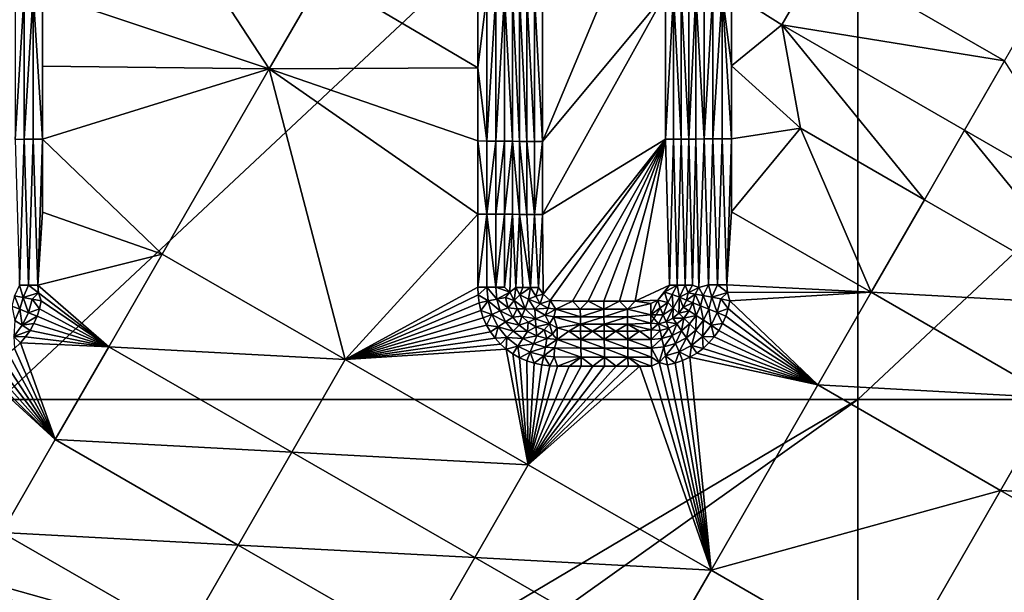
# Model space of a CAD drawing. Header units: inches. Extents: x -23.7 to 23.7, y -7.1 to 20.5.
# Tile 48 of 71: x 1.9 to 6, y 2.5 to 4.9. Entities that reach past the tile are written whole.
import ezdxf

# ---------------------------------------------------------------- set-up
doc = ezdxf.new("R2010")
doc.units = ezdxf.units.IN
doc.layers.get('0').update_dxf_attribs({"true_color": 0xc2ced6})

msp = doc.modelspace()

# ---------------------------------------------------------------- linework, layer by layer
for points in [[(1.7915, 3.3084), (1.7915, 6.6625), (5.3744, 6.6625), (1.7915, 3.3084)], [(5.3744, 6.6625), (5.3744, 3.3084), (1.7915, 3.3084), (5.3744, 6.6625)], [(5.3744, 3.3084), (5.3744, 6.6625), (8.9574, 6.6625), (5.3744, 3.3084)], [(8.9574, 6.6625), (8.9574, 3.3084), (5.3744, 3.3084), (8.9574, 6.6625)], [(4.0573, 4.386), (4.5717, 5.0045), (4.5718, 5.6139), (4.0573, 4.386)], [(4.0575, 4.9961), (4.0573, 4.386), (4.5718, 5.6139), (4.0575, 4.9961)], [(2.3761, 5.5174), (1.969, 5.0049), (2.9165, 4.6898), (2.3761, 5.5174)], [(2.3761, 5.5174), (2.9165, 4.6898), (3.1398, 5.0769), (2.3761, 5.5174)], [(4.8466, 5.0065), (5.0575, 4.8731), (5.2247, 5.1632), (4.8466, 5.0065)], [(5.9881, 4.7228), (5.2247, 5.1632), (5.0575, 4.8731), (5.9881, 4.7228)], [(5.2247, 5.1632), (5.9881, 4.7228), (6.0995, 4.9161), (5.2247, 5.1632)], [(2.9165, 4.6898), (3.7872, 4.6932), (3.1398, 5.0769), (2.9165, 4.6898)], [(3.7872, 4.6932), (3.7872, 4.9985), (3.1398, 5.0769), (3.7872, 4.6932)], [(1.8922, 5.0047), (1.8555, 5.0044), (1.8554, 4.3946), (1.8922, 5.0047)], [(1.8554, 4.3946), (1.8922, 4.3949), (1.8922, 5.0047), (1.8554, 4.3946)], [(1.9303, 5.0049), (1.8922, 5.0047), (1.8922, 4.3949), (1.9303, 5.0049)], [(1.8922, 4.3949), (1.9303, 4.395), (1.9303, 5.0049), (1.8922, 4.3949)], [(1.969, 4.395), (1.9303, 5.0049), (1.9303, 4.395), (1.969, 4.395)], [(1.969, 4.395), (1.969, 5.0049), (1.9303, 5.0049), (1.969, 4.395)], [(1.969, 5.0049), (1.969, 4.7), (2.9165, 4.6898), (1.969, 5.0049)], [(1.969, 4.395), (1.969, 4.7), (1.969, 5.0049), (1.969, 4.395)], [(3.8257, 4.9984), (3.7872, 4.9985), (3.7872, 4.6932), (3.8257, 4.9984)], [(3.7872, 4.6932), (3.8257, 4.3878), (3.8257, 4.9984), (3.7872, 4.6932)], [(3.8633, 4.9981), (3.8257, 4.9984), (3.8257, 4.3878), (3.8633, 4.9981)], [(3.8257, 4.3878), (3.8633, 4.3876), (3.8633, 4.9981), (3.8257, 4.3878)], [(3.8992, 4.9977), (3.8633, 4.9981), (3.8633, 4.3876), (3.8992, 4.9977)], [(3.8633, 4.3876), (3.8991, 4.3872), (3.8992, 4.9977), (3.8633, 4.3876)], [(3.8992, 4.9977), (3.8991, 4.3872), (3.9327, 4.3868), (3.8992, 4.9977)], [(3.8992, 4.9977), (3.9327, 4.3868), (3.9328, 4.9972), (3.8992, 4.9977)], [(3.9327, 4.3868), (3.9614, 4.3864), (3.9328, 4.9972), (3.9327, 4.3868)], [(3.9328, 4.9972), (3.9614, 4.3864), (3.9615, 4.9966), (3.9328, 4.9972)], [(3.9615, 4.9966), (3.9614, 4.3864), (3.9921, 4.3862), (3.9615, 4.9966)], [(3.9921, 4.3862), (3.9923, 4.9963), (3.9615, 4.9966), (3.9921, 4.3862)], [(3.9923, 4.9963), (3.9921, 4.3862), (4.0243, 4.386), (3.9923, 4.9963)], [(4.0243, 4.386), (4.0245, 4.9962), (3.9923, 4.9963), (4.0243, 4.386)], [(4.0573, 4.386), (4.0245, 4.9962), (4.0243, 4.386), (4.0573, 4.386)], [(4.0245, 4.9962), (4.0573, 4.386), (4.0575, 4.9961), (4.0245, 4.9962)], [(4.5717, 5.0045), (4.0573, 4.386), (4.0572, 4.0809), (4.5717, 5.0045)], [(4.5715, 4.3951), (4.5717, 5.0045), (4.0572, 4.0809), (4.5715, 4.3951)], [(4.6048, 5.0046), (4.5717, 5.0045), (4.5715, 4.3951), (4.6048, 5.0046)], [(4.5715, 4.3951), (4.6047, 4.3952), (4.6048, 5.0046), (4.5715, 4.3951)], [(4.6048, 5.0046), (4.6047, 4.3952), (4.6373, 4.3953), (4.6048, 5.0046)], [(4.6373, 4.3953), (4.6374, 5.0048), (4.6048, 5.0046), (4.6373, 4.3953)], [(4.6374, 5.0048), (4.6373, 4.3953), (4.6688, 4.3955), (4.6374, 5.0048)], [(4.6688, 4.3955), (4.6689, 5.005), (4.6374, 5.0048), (4.6688, 4.3955)], [(4.6688, 4.3955), (4.6985, 4.396), (4.6986, 5.0057), (4.6688, 4.3955)], [(4.6688, 4.3955), (4.6986, 5.0057), (4.6689, 5.005), (4.6688, 4.3955)], [(4.6986, 5.0057), (4.6985, 4.396), (4.7332, 4.3962), (4.6986, 5.0057)], [(4.7332, 4.3962), (4.7332, 5.006), (4.6986, 5.0057), (4.7332, 4.3962)], [(4.7699, 5.0063), (4.7332, 5.006), (4.7332, 4.3962), (4.7699, 5.0063)], [(4.7332, 4.3962), (4.7699, 4.3964), (4.7699, 5.0063), (4.7332, 4.3962)], [(4.808, 5.0064), (4.7699, 5.0063), (4.7699, 4.3964), (4.808, 5.0064)], [(4.7699, 4.3964), (4.808, 4.3965), (4.808, 5.0064), (4.7699, 4.3964)], [(4.808, 5.0064), (4.8466, 4.7015), (4.8466, 5.0065), (4.808, 5.0064)], [(4.808, 5.0064), (4.808, 4.3965), (4.8466, 4.3966), (4.808, 5.0064)], [(4.8466, 4.3966), (4.8466, 4.7015), (4.808, 5.0064), (4.8466, 4.3966)], [(4.8466, 4.7015), (5.0575, 4.8731), (4.8466, 5.0065), (4.8466, 4.7015)], [(5.1351, 4.4418), (5.0575, 4.8731), (4.8466, 4.7015), (5.1351, 4.4418)], [(5.0575, 4.8731), (5.821, 4.4327), (5.9881, 4.7228), (5.0575, 4.8731)], [(5.0575, 4.8731), (5.1351, 4.4418), (5.6538, 4.1426), (5.0575, 4.8731)], [(5.6538, 4.1426), (5.821, 4.4327), (5.0575, 4.8731), (5.6538, 4.1426)], [(2.9165, 4.6898), (1.969, 4.7), (1.969, 4.395), (2.9165, 4.6898)], [(2.4697, 3.9154), (2.9165, 4.6898), (1.969, 4.395), (2.4697, 3.9154)], [(3.2338, 3.4749), (2.9165, 4.6898), (2.4697, 3.9154), (3.2338, 3.4749)], [(2.9165, 4.6898), (3.7872, 4.3879), (3.7872, 4.6932), (2.9165, 4.6898)], [(3.7872, 4.0826), (3.7872, 4.3879), (2.9165, 4.6898), (3.7872, 4.0826)], [(2.9165, 4.6898), (3.2338, 3.4749), (3.7872, 4.0826), (2.9165, 4.6898)], [(3.8257, 4.3878), (3.7872, 4.6932), (3.7872, 4.3879), (3.8257, 4.3878)], [(4.8466, 4.7015), (4.8466, 4.3966), (5.1351, 4.4418), (4.8466, 4.7015)], [(5.9881, 4.7228), (5.821, 4.4327), (6.3762, 4.1124), (5.9881, 4.7228)], [(4.8466, 4.3966), (4.8466, 4.0916), (5.1351, 4.4418), (4.8466, 4.3966)], [(4.8466, 4.0916), (5.4309, 3.7557), (5.1351, 4.4418), (4.8466, 4.0916)], [(5.1351, 4.4418), (5.4309, 3.7557), (5.6538, 4.1426), (5.1351, 4.4418)], [(5.821, 4.4327), (5.6538, 4.1426), (6.4172, 3.7021), (5.821, 4.4327)], [(6.4172, 3.7021), (6.3762, 4.1124), (5.821, 4.4327), (6.4172, 3.7021)], [(1.8922, 4.3949), (1.8554, 4.3946), (1.8735, 3.785), (1.8922, 4.3949)], [(1.8735, 3.785), (1.9111, 3.7852), (1.8922, 4.3949), (1.8735, 3.785)], [(1.9303, 4.395), (1.8922, 4.3949), (1.9111, 3.7852), (1.9303, 4.395)], [(1.9303, 4.395), (1.9111, 3.7852), (1.9496, 3.7853), (1.9303, 4.395)], [(1.9496, 3.7853), (1.969, 4.395), (1.9303, 4.395), (1.9496, 3.7853)], [(1.969, 4.395), (1.9496, 3.7853), (1.969, 4.0901), (1.969, 4.395)], [(1.969, 4.0901), (2.4697, 3.9154), (1.969, 4.395), (1.969, 4.0901)], [(3.8257, 4.3878), (3.7872, 4.3879), (3.8257, 4.0825), (3.8257, 4.3878)], [(3.8257, 4.0825), (3.7872, 4.3879), (3.7872, 4.0826), (3.8257, 4.0825)], [(3.8633, 4.3876), (3.8257, 4.3878), (3.8257, 4.0825), (3.8633, 4.3876)], [(3.8257, 4.0825), (3.8632, 4.0823), (3.8633, 4.3876), (3.8257, 4.0825)], [(3.8991, 4.3872), (3.8633, 4.3876), (3.8632, 4.0823), (3.8991, 4.3872)], [(3.8632, 4.0823), (3.8991, 4.082), (3.8991, 4.3872), (3.8632, 4.0823)], [(3.9327, 4.3868), (3.8991, 4.3872), (3.8991, 4.082), (3.9327, 4.3868)], [(3.8991, 4.082), (3.9326, 4.0816), (3.9327, 4.3868), (3.8991, 4.082)], [(3.9326, 4.0816), (3.9613, 4.0812), (3.9327, 4.3868), (3.9326, 4.0816)], [(3.9614, 4.3864), (3.9327, 4.3868), (3.9613, 4.0812), (3.9614, 4.3864)], [(3.9614, 4.3864), (3.9613, 4.0812), (3.992, 4.0811), (3.9614, 4.3864)], [(3.992, 4.0811), (3.9921, 4.3862), (3.9614, 4.3864), (3.992, 4.0811)], [(3.9921, 4.3862), (3.992, 4.0811), (4.0242, 4.0809), (3.9921, 4.3862)], [(4.0242, 4.0809), (4.0243, 4.386), (3.9921, 4.3862), (4.0242, 4.0809)], [(4.0242, 4.0809), (4.0572, 4.0809), (4.0573, 4.386), (4.0242, 4.0809)], [(4.0573, 4.386), (4.0243, 4.386), (4.0242, 4.0809), (4.0573, 4.386)], [(4.5715, 4.3951), (4.0572, 4.0809), (4.061, 3.7485), (4.5715, 4.3951)], [(4.0902, 3.7217), (4.5715, 4.3951), (4.061, 3.7485), (4.0902, 3.7217)], [(4.0902, 3.7217), (4.183, 3.7182), (4.5715, 4.3951), (4.0902, 3.7217)], [(4.183, 3.7182), (4.2485, 3.7182), (4.5715, 4.3951), (4.183, 3.7182)], [(4.5715, 4.3951), (4.2485, 3.7182), (4.3139, 3.7182), (4.5715, 4.3951)], [(4.5715, 4.3951), (4.3139, 3.7182), (4.3794, 3.7182), (4.5715, 4.3951)], [(4.5715, 4.3951), (4.3794, 3.7182), (4.4448, 3.7183), (4.5715, 4.3951)], [(4.5715, 4.3951), (4.4448, 3.7183), (4.5879, 3.7858), (4.5715, 4.3951)], [(4.6047, 4.3952), (4.5715, 4.3951), (4.5879, 3.7858), (4.6047, 4.3952)], [(4.5879, 3.7858), (4.6209, 3.7858), (4.6047, 4.3952), (4.5879, 3.7858)], [(4.6047, 4.3952), (4.6209, 3.7858), (4.6373, 4.3953), (4.6047, 4.3952)], [(4.6531, 3.786), (4.6373, 4.3953), (4.6209, 3.7858), (4.6531, 3.786)], [(4.6373, 4.3953), (4.6531, 3.786), (4.6688, 4.3955), (4.6373, 4.3953)], [(4.6688, 4.3955), (4.6531, 3.786), (4.6838, 3.7861), (4.6688, 4.3955)], [(4.6985, 4.396), (4.6688, 4.3955), (4.6838, 3.7861), (4.6985, 4.396)], [(4.6985, 4.396), (4.6838, 3.7861), (4.711, 3.7763), (4.6985, 4.396)], [(4.6985, 4.396), (4.711, 3.7763), (4.7332, 4.3962), (4.6985, 4.396)], [(4.7332, 4.3962), (4.711, 3.7763), (4.7513, 3.7865), (4.7332, 4.3962)], [(4.7513, 3.7865), (4.7699, 4.3964), (4.7332, 4.3962), (4.7513, 3.7865)], [(4.7699, 4.3964), (4.7513, 3.7865), (4.7888, 3.7866), (4.7699, 4.3964)], [(4.808, 4.3965), (4.7699, 4.3964), (4.7888, 3.7866), (4.808, 4.3965)], [(4.7888, 3.7866), (4.8272, 3.7866), (4.808, 4.3965), (4.7888, 3.7866)], [(4.8272, 3.7866), (4.8466, 4.3966), (4.808, 4.3965), (4.8272, 3.7866)], [(4.8272, 3.7866), (4.8466, 4.0916), (4.8466, 4.3966), (4.8272, 3.7866)], [(6.4172, 3.7021), (5.6538, 4.1426), (5.4309, 3.7557), (6.4172, 3.7021)], [(1.969, 4.0901), (1.9496, 3.7853), (2.4697, 3.9154), (1.969, 4.0901)], [(3.7872, 3.7774), (3.7872, 4.0826), (3.2338, 3.4749), (3.7872, 3.7774)], [(3.8257, 4.0825), (3.7872, 4.0826), (3.7872, 3.7774), (3.8257, 4.0825)], [(3.7872, 3.7774), (3.8257, 3.7772), (3.8257, 4.0825), (3.7872, 3.7774)], [(3.8632, 3.777), (3.8257, 4.0825), (3.8257, 3.7772), (3.8632, 3.777)], [(3.8632, 4.0823), (3.8257, 4.0825), (3.8632, 3.777), (3.8632, 4.0823)], [(3.8991, 4.082), (3.8632, 4.0823), (3.8632, 3.777), (3.8991, 4.082)], [(3.8632, 3.777), (3.8991, 3.7767), (3.8991, 4.082), (3.8632, 3.777)], [(3.9326, 4.0816), (3.8991, 4.082), (3.8991, 3.7767), (3.9326, 4.0816)], [(3.8991, 3.7767), (3.9211, 3.7569), (3.9326, 4.0816), (3.8991, 3.7767)], [(3.9211, 3.7569), (3.9466, 3.7762), (3.9326, 4.0816), (3.9211, 3.7569)], [(3.9613, 4.0812), (3.9326, 4.0816), (3.9466, 3.7762), (3.9613, 4.0812)], [(3.9763, 3.776), (3.9613, 4.0812), (3.9466, 3.7762), (3.9763, 3.776)], [(3.9613, 4.0812), (3.9763, 3.776), (4.0079, 3.7759), (3.9613, 4.0812)], [(4.0079, 3.7759), (3.992, 4.0811), (3.9613, 4.0812), (4.0079, 3.7759)], [(3.992, 4.0811), (4.0079, 3.7759), (4.0242, 4.0809), (3.992, 4.0811)], [(4.0079, 3.7759), (4.0405, 3.7758), (4.0242, 4.0809), (4.0079, 3.7759)], [(4.0405, 3.7758), (4.0572, 4.0809), (4.0242, 4.0809), (4.0405, 3.7758)], [(4.0405, 3.7758), (4.061, 3.7485), (4.0572, 4.0809), (4.0405, 3.7758)], [(4.8272, 3.7866), (5.4309, 3.7557), (4.8466, 4.0916), (4.8272, 3.7866)], [(1.9496, 3.7853), (2.2462, 3.528), (2.4697, 3.9154), (1.9496, 3.7853)], [(3.2338, 3.4749), (2.4697, 3.9154), (2.2462, 3.528), (3.2338, 3.4749)], [(1.8879, 3.7341), (1.8735, 3.785), (1.8518, 3.7409), (1.8879, 3.7341)], [(1.8879, 3.7341), (1.9111, 3.7852), (1.8735, 3.785), (1.8879, 3.7341)], [(1.9531, 3.7536), (1.9111, 3.7852), (1.8879, 3.7341), (1.9531, 3.7536)], [(1.9531, 3.7536), (1.9496, 3.7853), (1.9111, 3.7852), (1.9531, 3.7536)], [(1.9531, 3.7536), (2.2462, 3.528), (1.9496, 3.7853), (1.9531, 3.7536)], [(4.5396, 3.7233), (4.5879, 3.7858), (4.4448, 3.7183), (4.5396, 3.7233)], [(4.5396, 3.7233), (4.5675, 3.7562), (4.5879, 3.7858), (4.5396, 3.7233)], [(4.5675, 3.7562), (4.5991, 3.7471), (4.6209, 3.7858), (4.5675, 3.7562)], [(4.6209, 3.7858), (4.5879, 3.7858), (4.5675, 3.7562), (4.6209, 3.7858)], [(4.6294, 3.7348), (4.6209, 3.7858), (4.5991, 3.7471), (4.6294, 3.7348)], [(4.6294, 3.7348), (4.6531, 3.786), (4.6209, 3.7858), (4.6294, 3.7348)], [(4.6531, 3.786), (4.6294, 3.7348), (4.6663, 3.7541), (4.6531, 3.786)], [(4.6663, 3.7541), (4.6838, 3.7861), (4.6531, 3.786), (4.6663, 3.7541)], [(4.711, 3.7763), (4.6838, 3.7861), (4.6663, 3.7541), (4.711, 3.7763)], [(4.711, 3.7763), (4.7295, 3.7421), (4.7513, 3.7865), (4.711, 3.7763)], [(4.7656, 3.7351), (4.7513, 3.7865), (4.7295, 3.7421), (4.7656, 3.7351)], [(4.7656, 3.7351), (4.7888, 3.7866), (4.7513, 3.7865), (4.7656, 3.7351)], [(4.8307, 3.7547), (4.7888, 3.7866), (4.7656, 3.7351), (4.8307, 3.7547)], [(4.8307, 3.7547), (4.8272, 3.7866), (4.7888, 3.7866), (4.8307, 3.7547)], [(4.8307, 3.7547), (5.4309, 3.7557), (4.8272, 3.7866), (4.8307, 3.7547)], [(1.9254, 3.7269), (1.9531, 3.7536), (1.8879, 3.7341), (1.9254, 3.7269)], [(1.9254, 3.7269), (1.9634, 3.7194), (1.9531, 3.7536), (1.9254, 3.7269)], [(1.9531, 3.7536), (1.9634, 3.7194), (2.2462, 3.528), (1.9531, 3.7536)], [(3.2338, 3.4749), (3.7886, 3.7445), (3.7872, 3.7774), (3.2338, 3.4749)], [(3.2338, 3.4749), (3.793, 3.712), (3.7886, 3.7445), (3.2338, 3.4749)], [(3.8257, 3.7772), (3.7872, 3.7774), (3.7886, 3.7445), (3.8257, 3.7772)], [(3.8307, 3.7194), (3.8257, 3.7772), (3.7886, 3.7445), (3.8307, 3.7194)], [(3.8307, 3.7194), (3.7886, 3.7445), (3.793, 3.712), (3.8307, 3.7194)], [(3.8257, 3.7772), (3.8307, 3.7194), (3.8675, 3.7266), (3.8257, 3.7772)], [(3.8675, 3.7266), (3.8632, 3.777), (3.8257, 3.7772), (3.8675, 3.7266)], [(3.8632, 3.777), (3.8675, 3.7266), (3.9211, 3.7569), (3.8632, 3.777)], [(3.9211, 3.7569), (3.8991, 3.7767), (3.8632, 3.777), (3.9211, 3.7569)], [(3.8675, 3.7266), (3.9027, 3.7334), (3.9211, 3.7569), (3.8675, 3.7266)], [(3.9027, 3.7334), (3.9393, 3.7217), (3.9211, 3.7569), (3.9027, 3.7334)], [(3.9211, 3.7569), (3.9393, 3.7217), (3.9466, 3.7762), (3.9211, 3.7569)], [(3.9466, 3.7762), (3.9393, 3.7217), (3.9636, 3.7451), (3.9466, 3.7762)], [(3.9847, 3.6871), (3.9636, 3.7451), (3.9393, 3.7217), (3.9847, 3.6871)], [(3.9466, 3.7762), (3.9636, 3.7451), (3.9763, 3.776), (3.9466, 3.7762)], [(3.9763, 3.776), (3.9636, 3.7451), (4.0079, 3.7759), (3.9763, 3.776)], [(3.9997, 3.7268), (4.0079, 3.7759), (3.9636, 3.7451), (3.9997, 3.7268)], [(3.9636, 3.7451), (3.9847, 3.6871), (3.9997, 3.7268), (3.9636, 3.7451)], [(4.0079, 3.7759), (3.9997, 3.7268), (4.0295, 3.7392), (4.0079, 3.7759)], [(4.0295, 3.7392), (4.0405, 3.7758), (4.0079, 3.7759), (4.0295, 3.7392)], [(4.061, 3.7485), (4.0405, 3.7758), (4.0295, 3.7392), (4.061, 3.7485)], [(4.061, 3.7485), (4.0295, 3.7392), (4.0485, 3.7077), (4.061, 3.7485)], [(4.0485, 3.7077), (4.0902, 3.7217), (4.061, 3.7485), (4.0485, 3.7077)], [(4.581, 3.7128), (4.5675, 3.7562), (4.5396, 3.7233), (4.581, 3.7128)], [(4.5675, 3.7562), (4.581, 3.7128), (4.5991, 3.7471), (4.5675, 3.7562)], [(4.5991, 3.7471), (4.581, 3.7128), (4.6042, 3.6899), (4.5991, 3.7471)], [(4.6042, 3.6899), (4.6294, 3.7348), (4.5991, 3.7471), (4.6042, 3.6899)], [(4.6587, 3.723), (4.6663, 3.7541), (4.6294, 3.7348), (4.6587, 3.723)], [(4.6587, 3.723), (4.6955, 3.7486), (4.6663, 3.7541), (4.6587, 3.723)], [(4.6587, 3.723), (4.6862, 3.712), (4.6955, 3.7486), (4.6587, 3.723)], [(4.6663, 3.7541), (4.6955, 3.7486), (4.711, 3.7763), (4.6663, 3.7541)], [(4.6955, 3.7486), (4.6862, 3.712), (4.7184, 3.6991), (4.6955, 3.7486)], [(4.6955, 3.7486), (4.7295, 3.7421), (4.711, 3.7763), (4.6955, 3.7486)], [(4.6955, 3.7486), (4.7184, 3.6991), (4.7295, 3.7421), (4.6955, 3.7486)], [(4.803, 3.7278), (4.8307, 3.7547), (4.7656, 3.7351), (4.803, 3.7278)], [(4.8307, 3.7547), (4.803, 3.7278), (4.8409, 3.7202), (4.8307, 3.7547)], [(4.8307, 3.7547), (4.8409, 3.7202), (5.4309, 3.7557), (4.8307, 3.7547)], [(5.4309, 3.7557), (4.8409, 3.7202), (5.2079, 3.3686), (5.4309, 3.7557)], [(6.1944, 3.3152), (5.4309, 3.7557), (5.2079, 3.3686), (6.1944, 3.3152)], [(5.4309, 3.7557), (6.1944, 3.3152), (6.4172, 3.7021), (5.4309, 3.7557)], [(1.8518, 3.7409), (1.8409, 3.6982), (1.875, 3.6846), (1.8518, 3.7409)], [(1.875, 3.6846), (1.8879, 3.7341), (1.8518, 3.7409), (1.875, 3.6846)], [(1.8879, 3.7341), (1.875, 3.6846), (1.9103, 3.6703), (1.8879, 3.7341)], [(1.9103, 3.6703), (1.9254, 3.7269), (1.8879, 3.7341), (1.9103, 3.6703)], [(1.9254, 3.7269), (1.9103, 3.6703), (1.9563, 3.6871), (1.9254, 3.7269)], [(1.9254, 3.7269), (1.9563, 3.6871), (1.9634, 3.7194), (1.9254, 3.7269)], [(1.9634, 3.7194), (1.9563, 3.6871), (2.2462, 3.528), (1.9634, 3.7194)], [(3.793, 3.712), (3.2338, 3.4749), (3.8003, 3.68), (3.793, 3.712)], [(3.8307, 3.7194), (3.793, 3.712), (3.8003, 3.68), (3.8307, 3.7194)], [(3.8307, 3.7194), (3.8003, 3.68), (3.8462, 3.6635), (3.8307, 3.7194)], [(3.8808, 3.6778), (3.8675, 3.7266), (3.8307, 3.7194), (3.8808, 3.6778)], [(3.8307, 3.7194), (3.8462, 3.6635), (3.8808, 3.6778), (3.8307, 3.7194)], [(3.9139, 3.6914), (3.9027, 3.7334), (3.8675, 3.7266), (3.9139, 3.6914)], [(3.8675, 3.7266), (3.8808, 3.6778), (3.9139, 3.6914), (3.8675, 3.7266)], [(3.9139, 3.6914), (3.9393, 3.7217), (3.9027, 3.7334), (3.9139, 3.6914)], [(3.952, 3.6872), (3.9393, 3.7217), (3.9139, 3.6914), (3.952, 3.6872)], [(3.9847, 3.6871), (3.9393, 3.7217), (3.952, 3.6872), (3.9847, 3.6871)], [(3.9847, 3.6871), (4.0258, 3.6849), (3.9997, 3.7268), (3.9847, 3.6871)], [(4.0485, 3.7077), (4.0295, 3.7392), (3.9997, 3.7268), (4.0485, 3.7077)], [(3.9997, 3.7268), (4.0258, 3.6849), (4.0485, 3.7077), (3.9997, 3.7268)], [(4.0809, 3.6901), (4.0485, 3.7077), (4.0258, 3.6849), (4.0809, 3.6901)], [(4.0809, 3.6901), (4.0902, 3.7217), (4.0485, 3.7077), (4.0809, 3.6901)], [(4.0902, 3.7217), (4.0809, 3.6901), (4.113, 3.6852), (4.0902, 3.7217)], [(4.113, 3.6852), (4.183, 3.7182), (4.0902, 3.7217), (4.113, 3.6852)], [(4.113, 3.6852), (4.2158, 3.6852), (4.183, 3.7182), (4.113, 3.6852)], [(4.2158, 3.6852), (4.2485, 3.7182), (4.183, 3.7182), (4.2158, 3.6852)], [(4.2485, 3.7182), (4.2158, 3.6852), (4.314, 3.6852), (4.2485, 3.7182)], [(4.314, 3.6852), (4.3139, 3.7182), (4.2485, 3.7182), (4.314, 3.6852)], [(4.314, 3.6852), (4.3794, 3.7182), (4.3139, 3.7182), (4.314, 3.6852)], [(4.4122, 3.6852), (4.3794, 3.7182), (4.314, 3.6852), (4.4122, 3.6852)], [(4.4448, 3.7183), (4.3794, 3.7182), (4.4122, 3.6852), (4.4448, 3.7183)], [(4.4122, 3.6852), (4.5102, 3.7088), (4.4448, 3.7183), (4.4122, 3.6852)], [(4.5105, 3.6621), (4.5102, 3.7088), (4.4122, 3.6852), (4.5105, 3.6621)], [(4.5396, 3.7233), (4.4448, 3.7183), (4.5102, 3.7088), (4.5396, 3.7233)], [(4.5396, 3.7233), (4.5102, 3.7088), (4.5105, 3.6621), (4.5396, 3.7233)], [(4.5105, 3.6621), (4.5488, 3.6914), (4.5396, 3.7233), (4.5105, 3.6621)], [(4.5396, 3.7233), (4.5488, 3.6914), (4.581, 3.7128), (4.5396, 3.7233)], [(4.581, 3.7128), (4.5488, 3.6914), (4.5614, 3.6615), (4.581, 3.7128)], [(4.5614, 3.6615), (4.6042, 3.6899), (4.581, 3.7128), (4.5614, 3.6615)], [(4.6294, 3.7348), (4.6042, 3.6899), (4.6266, 3.668), (4.6294, 3.7348)], [(4.6266, 3.668), (4.6455, 3.6938), (4.6294, 3.7348), (4.6266, 3.668)], [(4.6455, 3.6938), (4.6587, 3.723), (4.6294, 3.7348), (4.6455, 3.6938)], [(4.6862, 3.712), (4.6587, 3.723), (4.6455, 3.6938), (4.6862, 3.712)], [(4.6455, 3.6938), (4.6704, 3.6778), (4.6862, 3.712), (4.6455, 3.6938)], [(4.6862, 3.712), (4.6704, 3.6778), (4.6994, 3.659), (4.6862, 3.712)], [(4.6862, 3.712), (4.6994, 3.659), (4.7184, 3.6991), (4.6862, 3.712)], [(4.7295, 3.7421), (4.7184, 3.6991), (4.7524, 3.6853), (4.7295, 3.7421)], [(4.7524, 3.6853), (4.7656, 3.7351), (4.7295, 3.7421), (4.7524, 3.6853)], [(4.7656, 3.7351), (4.7524, 3.6853), (4.7877, 3.6708), (4.7656, 3.7351)], [(4.7877, 3.6708), (4.803, 3.7278), (4.7656, 3.7351), (4.7877, 3.6708)], [(4.7877, 3.6708), (4.8337, 3.6877), (4.803, 3.7278), (4.7877, 3.6708)], [(4.803, 3.7278), (4.8337, 3.6877), (4.8409, 3.7202), (4.803, 3.7278)], [(5.2079, 3.3686), (4.8409, 3.7202), (4.8337, 3.6877), (5.2079, 3.3686)], [(1.853, 3.6385), (1.875, 3.6846), (1.8409, 3.6982), (1.853, 3.6385)], [(1.875, 3.6846), (1.853, 3.6385), (1.8849, 3.6177), (1.875, 3.6846)], [(1.8849, 3.6177), (1.9103, 3.6703), (1.875, 3.6846), (1.8849, 3.6177)], [(1.9462, 3.6556), (1.9103, 3.6703), (1.8849, 3.6177), (1.9462, 3.6556)], [(1.9103, 3.6703), (1.9462, 3.6556), (1.9563, 3.6871), (1.9103, 3.6703)], [(1.9563, 3.6871), (1.9462, 3.6556), (2.2462, 3.528), (1.9563, 3.6871)], [(3.8003, 3.68), (3.2338, 3.4749), (3.8106, 3.6488), (3.8003, 3.68)], [(3.8462, 3.6635), (3.8003, 3.68), (3.8106, 3.6488), (3.8462, 3.6635)], [(3.8462, 3.6635), (3.8106, 3.6488), (3.8241, 3.6188), (3.8462, 3.6635)], [(3.8462, 3.6635), (3.8241, 3.6188), (3.8725, 3.6117), (3.8462, 3.6635)], [(3.9036, 3.6325), (3.8808, 3.6778), (3.8462, 3.6635), (3.9036, 3.6325)], [(3.8462, 3.6635), (3.8725, 3.6117), (3.9036, 3.6325), (3.8462, 3.6635)], [(3.9333, 3.6525), (3.9139, 3.6914), (3.8808, 3.6778), (3.9333, 3.6525)], [(3.8808, 3.6778), (3.9036, 3.6325), (3.9333, 3.6525), (3.8808, 3.6778)], [(3.9333, 3.6525), (3.952, 3.6872), (3.9139, 3.6914), (3.9333, 3.6525)], [(3.9717, 3.6562), (3.952, 3.6872), (3.9333, 3.6525), (3.9717, 3.6562)], [(3.9847, 3.6871), (3.952, 3.6872), (3.9717, 3.6562), (3.9847, 3.6871)], [(3.9717, 3.6562), (4.029, 3.6443), (3.9847, 3.6871), (3.9717, 3.6562)], [(3.9847, 3.6871), (4.029, 3.6443), (4.0258, 3.6849), (3.9847, 3.6871)], [(4.0258, 3.6849), (4.0687, 3.6602), (4.0809, 3.6901), (4.0258, 3.6849)], [(4.029, 3.6443), (4.0687, 3.6602), (4.0258, 3.6849), (4.029, 3.6443)], [(4.113, 3.6852), (4.0809, 3.6901), (4.0687, 3.6602), (4.113, 3.6852)], [(4.0687, 3.6602), (4.1054, 3.6532), (4.113, 3.6852), (4.0687, 3.6602)], [(4.113, 3.6852), (4.1054, 3.6532), (4.2161, 3.6528), (4.113, 3.6852)], [(4.113, 3.6852), (4.2161, 3.6528), (4.2158, 3.6852), (4.113, 3.6852)], [(4.314, 3.6852), (4.2158, 3.6852), (4.2161, 3.6528), (4.314, 3.6852)], [(4.2161, 3.6528), (4.3143, 3.6529), (4.314, 3.6852), (4.2161, 3.6528)], [(4.4122, 3.6852), (4.314, 3.6852), (4.3143, 3.6529), (4.4122, 3.6852)], [(4.3143, 3.6529), (4.4125, 3.6529), (4.4122, 3.6852), (4.3143, 3.6529)], [(4.5105, 3.6621), (4.4122, 3.6852), (4.4125, 3.6529), (4.5105, 3.6621)], [(4.5108, 3.6263), (4.5105, 3.6621), (4.4125, 3.6529), (4.5108, 3.6263)], [(4.5105, 3.6621), (4.5614, 3.6615), (4.5488, 3.6914), (4.5105, 3.6621)], [(4.5108, 3.6263), (4.5105, 3.6621), (4.5488, 3.6914), (4.5108, 3.6263)], [(4.5428, 3.6245), (4.5614, 3.6615), (4.5105, 3.6621), (4.5428, 3.6245)], [(4.5428, 3.6245), (4.5105, 3.6621), (4.5108, 3.6263), (4.5428, 3.6245)], [(4.5428, 3.6245), (4.5737, 3.6328), (4.5614, 3.6615), (4.5428, 3.6245)], [(4.6042, 3.6899), (4.5614, 3.6615), (4.5737, 3.6328), (4.6042, 3.6899)], [(4.5737, 3.6328), (4.6022, 3.6473), (4.6042, 3.6899), (4.5737, 3.6328)], [(4.6022, 3.6473), (4.6266, 3.668), (4.6042, 3.6899), (4.6022, 3.6473)], [(4.6478, 3.6477), (4.6266, 3.668), (4.6022, 3.6473), (4.6478, 3.6477)], [(4.6266, 3.668), (4.6704, 3.6778), (4.6455, 3.6938), (4.6266, 3.668)], [(4.6478, 3.6477), (4.6704, 3.6778), (4.6266, 3.668), (4.6478, 3.6477)], [(4.6994, 3.659), (4.6704, 3.6778), (4.6478, 3.6477), (4.6994, 3.659)], [(4.7184, 3.6991), (4.6994, 3.659), (4.7301, 3.6389), (4.7184, 3.6991)], [(4.7301, 3.6389), (4.7524, 3.6853), (4.7184, 3.6991), (4.7301, 3.6389)], [(4.7524, 3.6853), (4.7301, 3.6389), (4.7618, 3.6178), (4.7524, 3.6853)], [(4.7618, 3.6178), (4.7877, 3.6708), (4.7524, 3.6853), (4.7618, 3.6178)], [(4.7618, 3.6178), (4.8102, 3.6254), (4.7877, 3.6708), (4.7618, 3.6178)], [(4.7877, 3.6708), (4.8235, 3.656), (4.8337, 3.6877), (4.7877, 3.6708)], [(4.7877, 3.6708), (4.8102, 3.6254), (4.8235, 3.656), (4.7877, 3.6708)], [(5.2079, 3.3686), (4.8337, 3.6877), (4.8235, 3.656), (5.2079, 3.3686)], [(1.8491, 3.5713), (1.8849, 3.6177), (1.853, 3.6385), (1.8491, 3.5713)], [(1.8849, 3.6177), (1.9332, 3.6252), (1.9462, 3.6556), (1.8849, 3.6177)], [(1.8849, 3.6177), (1.9172, 3.5963), (1.9332, 3.6252), (1.8849, 3.6177)], [(1.9172, 3.5963), (2.2462, 3.528), (1.9332, 3.6252), (1.9172, 3.5963)], [(1.9462, 3.6556), (1.9332, 3.6252), (2.2462, 3.528), (1.9462, 3.6556)], [(3.2338, 3.4749), (3.8241, 3.6188), (3.8106, 3.6488), (3.2338, 3.4749)], [(3.9355, 3.5933), (3.9036, 3.6325), (3.8725, 3.6117), (3.9355, 3.5933)], [(3.9607, 3.6188), (3.9333, 3.6525), (3.9036, 3.6325), (3.9607, 3.6188)], [(3.9036, 3.6325), (3.9355, 3.5933), (3.9607, 3.6188), (3.9036, 3.6325)], [(3.9607, 3.6188), (3.9717, 3.6562), (3.9333, 3.6525), (3.9607, 3.6188)], [(3.9607, 3.6188), (3.998, 3.6306), (3.9717, 3.6562), (3.9607, 3.6188)], [(3.995, 3.5921), (3.998, 3.6306), (3.9607, 3.6188), (3.995, 3.5921)], [(3.9717, 3.6562), (3.998, 3.6306), (4.029, 3.6443), (3.9717, 3.6562)], [(4.0295, 3.6116), (3.998, 3.6306), (3.995, 3.5921), (4.0295, 3.6116)], [(4.0295, 3.6116), (4.029, 3.6443), (3.998, 3.6306), (4.0295, 3.6116)], [(4.029, 3.6443), (4.0873, 3.6241), (4.0687, 3.6602), (4.029, 3.6443)], [(4.0873, 3.6241), (4.029, 3.6443), (4.0295, 3.6116), (4.0873, 3.6241)], [(4.0641, 3.5994), (4.0873, 3.6241), (4.0295, 3.6116), (4.0641, 3.5994)], [(4.0873, 3.6241), (4.0641, 3.5994), (4.0995, 3.5812), (4.0873, 3.6241)], [(4.0873, 3.6241), (4.1054, 3.6532), (4.0687, 3.6602), (4.0873, 3.6241)], [(4.0873, 3.6241), (4.1185, 3.607), (4.1054, 3.6532), (4.0873, 3.6241)], [(4.0995, 3.5812), (4.1185, 3.607), (4.0873, 3.6241), (4.0995, 3.5812)], [(4.2165, 3.6219), (4.1054, 3.6532), (4.1185, 3.607), (4.2165, 3.6219)], [(4.2161, 3.6528), (4.1054, 3.6532), (4.2165, 3.6219), (4.2161, 3.6528)], [(4.1185, 3.607), (4.1679, 3.5929), (4.2165, 3.6219), (4.1185, 3.607)], [(4.1679, 3.5929), (4.217, 3.5929), (4.2165, 3.6219), (4.1679, 3.5929)], [(4.3143, 3.6529), (4.2161, 3.6528), (4.2165, 3.6219), (4.3143, 3.6529)], [(4.2165, 3.6219), (4.3147, 3.6219), (4.3143, 3.6529), (4.2165, 3.6219)], [(4.217, 3.5929), (4.2661, 3.5929), (4.2165, 3.6219), (4.217, 3.5929)], [(4.3147, 3.6219), (4.2165, 3.6219), (4.2661, 3.5929), (4.3147, 3.6219)], [(4.3147, 3.6219), (4.2661, 3.5929), (4.3151, 3.593), (4.3147, 3.6219)], [(4.4125, 3.6529), (4.3143, 3.6529), (4.3147, 3.6219), (4.4125, 3.6529)], [(4.3147, 3.6219), (4.4128, 3.6219), (4.4125, 3.6529), (4.3147, 3.6219)], [(4.3147, 3.6219), (4.3151, 3.593), (4.3642, 3.593), (4.3147, 3.6219)], [(4.3147, 3.6219), (4.3642, 3.593), (4.4128, 3.6219), (4.3147, 3.6219)], [(4.4133, 3.593), (4.4128, 3.6219), (4.3642, 3.593), (4.4133, 3.593)], [(4.4125, 3.6529), (4.4128, 3.6219), (4.5108, 3.6263), (4.4125, 3.6529)], [(4.5108, 3.6263), (4.4128, 3.6219), (4.5113, 3.5983), (4.5108, 3.6263)], [(4.4128, 3.6219), (4.4133, 3.593), (4.4624, 3.593), (4.4128, 3.6219)], [(4.4128, 3.6219), (4.4624, 3.593), (4.5113, 3.5983), (4.4128, 3.6219)], [(4.5113, 3.5983), (4.5428, 3.6245), (4.5108, 3.6263), (4.5113, 3.5983)], [(4.5113, 3.5983), (4.549, 3.5962), (4.5428, 3.6245), (4.5113, 3.5983)], [(4.5854, 3.6062), (4.5737, 3.6328), (4.5428, 3.6245), (4.5854, 3.6062)], [(4.5854, 3.6062), (4.5428, 3.6245), (4.549, 3.5962), (4.5854, 3.6062)], [(4.6022, 3.6473), (4.5737, 3.6328), (4.619, 3.6234), (4.6022, 3.6473)], [(4.5737, 3.6328), (4.5854, 3.6062), (4.619, 3.6234), (4.5737, 3.6328)], [(4.5991, 3.5748), (4.619, 3.6234), (4.5854, 3.6062), (4.5991, 3.5748)], [(4.6385, 3.5952), (4.619, 3.6234), (4.5991, 3.5748), (4.6385, 3.5952)], [(4.6478, 3.6477), (4.6022, 3.6473), (4.619, 3.6234), (4.6478, 3.6477)], [(4.6478, 3.6477), (4.619, 3.6234), (4.6385, 3.5952), (4.6478, 3.6477)], [(4.6725, 3.6237), (4.6478, 3.6477), (4.6385, 3.5952), (4.6725, 3.6237)], [(4.6725, 3.6237), (4.6385, 3.5952), (4.6592, 3.5651), (4.6725, 3.6237)], [(4.6478, 3.6477), (4.6725, 3.6237), (4.6994, 3.659), (4.6478, 3.6477)], [(4.6592, 3.5651), (4.6987, 3.5981), (4.6725, 3.6237), (4.6592, 3.5651)], [(4.6994, 3.659), (4.6725, 3.6237), (4.6987, 3.5981), (4.6994, 3.659)], [(4.6987, 3.5981), (4.7301, 3.6389), (4.6994, 3.659), (4.6987, 3.5981)], [(4.7301, 3.6389), (4.6987, 3.5981), (4.7257, 3.5713), (4.7301, 3.6389)], [(4.7257, 3.5713), (4.7618, 3.6178), (4.7301, 3.6389), (4.7257, 3.5713)], [(4.7618, 3.6178), (4.794, 3.5963), (4.8102, 3.6254), (4.7618, 3.6178)], [(4.8102, 3.6254), (4.794, 3.5963), (5.2079, 3.3686), (4.8102, 3.6254)], [(5.2079, 3.3686), (4.8235, 3.656), (4.8102, 3.6254), (5.2079, 3.3686)], [(1.9172, 3.5963), (1.8849, 3.6177), (1.8491, 3.5713), (1.9172, 3.5963)], [(1.8491, 3.5713), (1.8983, 3.5691), (1.9172, 3.5963), (1.8491, 3.5713)], [(1.9172, 3.5963), (1.8983, 3.5691), (2.2462, 3.528), (1.9172, 3.5963)], [(3.2338, 3.4749), (3.8405, 3.5903), (3.8241, 3.6188), (3.2338, 3.4749)], [(3.2338, 3.4749), (3.8599, 3.5638), (3.8405, 3.5903), (3.2338, 3.4749)], [(3.8725, 3.6117), (3.8241, 3.6188), (3.8405, 3.5903), (3.8725, 3.6117)], [(3.8725, 3.6117), (3.8405, 3.5903), (3.8599, 3.5638), (3.8725, 3.6117)], [(3.8725, 3.6117), (3.8599, 3.5638), (3.9091, 3.5667), (3.8725, 3.6117)], [(3.8725, 3.6117), (3.9091, 3.5667), (3.9355, 3.5933), (3.8725, 3.6117)], [(3.9754, 3.5621), (3.9355, 3.5933), (3.9091, 3.5667), (3.9754, 3.5621)], [(3.995, 3.5921), (3.9607, 3.6188), (3.9355, 3.5933), (3.995, 3.5921)], [(3.9355, 3.5933), (3.9754, 3.5621), (3.995, 3.5921), (3.9355, 3.5933)], [(4.0342, 3.5734), (3.995, 3.5921), (3.9754, 3.5621), (4.0342, 3.5734)], [(4.0342, 3.5734), (4.0295, 3.6116), (3.995, 3.5921), (4.0342, 3.5734)], [(4.0342, 3.5734), (4.0641, 3.5994), (4.0295, 3.6116), (4.0342, 3.5734)], [(4.0762, 3.5625), (4.0641, 3.5994), (4.0342, 3.5734), (4.0762, 3.5625)], [(4.0995, 3.5812), (4.0641, 3.5994), (4.0762, 3.5625), (4.0995, 3.5812)], [(4.1196, 3.559), (4.0995, 3.5812), (4.0762, 3.5625), (4.1196, 3.559)], [(4.1185, 3.607), (4.0995, 3.5812), (4.1196, 3.559), (4.1185, 3.607)], [(4.1196, 3.559), (4.1679, 3.5929), (4.1185, 3.607), (4.1196, 3.559)], [(4.1679, 3.5929), (4.1196, 3.559), (4.2177, 3.5591), (4.1679, 3.5929)], [(4.217, 3.5929), (4.1679, 3.5929), (4.2177, 3.5591), (4.217, 3.5929)], [(4.2177, 3.5591), (4.2661, 3.5929), (4.217, 3.5929), (4.2177, 3.5591)], [(4.2177, 3.5591), (4.3158, 3.5591), (4.2661, 3.5929), (4.2177, 3.5591)], [(4.2661, 3.5929), (4.3158, 3.5591), (4.3151, 3.593), (4.2661, 3.5929)], [(4.3158, 3.5591), (4.3642, 3.593), (4.3151, 3.593), (4.3158, 3.5591)], [(4.3158, 3.5591), (4.414, 3.5591), (4.3642, 3.593), (4.3158, 3.5591)], [(4.414, 3.5591), (4.4133, 3.593), (4.3642, 3.593), (4.414, 3.5591)], [(4.4133, 3.593), (4.414, 3.5591), (4.4624, 3.593), (4.4133, 3.593)], [(4.4624, 3.593), (4.414, 3.5591), (4.5121, 3.5591), (4.4624, 3.593)], [(4.5113, 3.5983), (4.4624, 3.593), (4.5121, 3.5591), (4.5113, 3.5983)], [(4.5113, 3.5983), (4.5121, 3.5591), (4.549, 3.5962), (4.5113, 3.5983)], [(4.5121, 3.5591), (4.5564, 3.5629), (4.549, 3.5962), (4.5121, 3.5591)], [(4.5854, 3.6062), (4.549, 3.5962), (4.5564, 3.5629), (4.5854, 3.6062)], [(4.5991, 3.5748), (4.5854, 3.6062), (4.5564, 3.5629), (4.5991, 3.5748)], [(4.6385, 3.5952), (4.5991, 3.5748), (4.6135, 3.5414), (4.6385, 3.5952)], [(4.6135, 3.5414), (4.6592, 3.5651), (4.6385, 3.5952), (4.6135, 3.5414)], [(4.6987, 3.5981), (4.6592, 3.5651), (4.6805, 3.5337), (4.6987, 3.5981)], [(4.6805, 3.5337), (4.7257, 3.5713), (4.6987, 3.5981), (4.6805, 3.5337)], [(4.7257, 3.5713), (4.7749, 3.5691), (4.7618, 3.6178), (4.7257, 3.5713)], [(4.7618, 3.6178), (4.7749, 3.5691), (4.794, 3.5963), (4.7618, 3.6178)], [(5.2079, 3.3686), (4.794, 3.5963), (4.7749, 3.5691), (5.2079, 3.3686)], [(1.8491, 3.5713), (1.8524, 3.5216), (1.8767, 3.5441), (1.8491, 3.5713)], [(1.8491, 3.5713), (1.8767, 3.5441), (1.8983, 3.5691), (1.8491, 3.5713)], [(1.8524, 3.5216), (2.0226, 3.1404), (1.8767, 3.5441), (1.8524, 3.5216)], [(1.8767, 3.5441), (2.2462, 3.528), (1.8983, 3.5691), (1.8767, 3.5441)], [(1.8767, 3.5441), (2.0226, 3.1404), (2.2462, 3.528), (1.8767, 3.5441)], [(3.2338, 3.4749), (3.882, 3.5395), (3.8599, 3.5638), (3.2338, 3.4749)], [(3.2338, 3.4749), (3.9066, 3.5177), (3.882, 3.5395), (3.2338, 3.4749)], [(3.8599, 3.5638), (3.882, 3.5395), (3.9091, 3.5667), (3.8599, 3.5638)], [(3.9091, 3.5667), (3.882, 3.5395), (3.9066, 3.5177), (3.9091, 3.5667)], [(3.9091, 3.5667), (3.9066, 3.5177), (3.9547, 3.5307), (3.9091, 3.5667)], [(3.9091, 3.5667), (3.9547, 3.5307), (3.9754, 3.5621), (3.9091, 3.5667)], [(4.0208, 3.54), (3.9754, 3.5621), (3.9547, 3.5307), (4.0208, 3.54)], [(3.9547, 3.5307), (4.0067, 3.5051), (4.0208, 3.54), (3.9547, 3.5307)], [(3.9754, 3.5621), (4.0208, 3.54), (4.0342, 3.5734), (3.9754, 3.5621)], [(4.0697, 3.527), (4.0208, 3.54), (4.0067, 3.5051), (4.0697, 3.527)], [(4.0762, 3.5625), (4.0342, 3.5734), (4.0208, 3.54), (4.0762, 3.5625)], [(4.0208, 3.54), (4.0697, 3.527), (4.0762, 3.5625), (4.0208, 3.54)], [(4.1196, 3.559), (4.0762, 3.5625), (4.0697, 3.527), (4.1196, 3.559)], [(4.0697, 3.527), (4.1075, 3.5231), (4.1196, 3.559), (4.0697, 3.527)], [(4.1196, 3.559), (4.1075, 3.5231), (4.2182, 3.5229), (4.1196, 3.559)], [(4.2182, 3.5229), (4.2177, 3.5591), (4.1196, 3.559), (4.2182, 3.5229)], [(4.3164, 3.5229), (4.3158, 3.5591), (4.2177, 3.5591), (4.3164, 3.5229)], [(4.2177, 3.5591), (4.2182, 3.5229), (4.3164, 3.5229), (4.2177, 3.5591)], [(4.4145, 3.5229), (4.414, 3.5591), (4.3158, 3.5591), (4.4145, 3.5229)], [(4.3158, 3.5591), (4.3164, 3.5229), (4.4145, 3.5229), (4.3158, 3.5591)], [(4.414, 3.5591), (4.4145, 3.5229), (4.5126, 3.5229), (4.414, 3.5591)], [(4.414, 3.5591), (4.5126, 3.5229), (4.5121, 3.5591), (4.414, 3.5591)], [(4.5564, 3.5629), (4.5121, 3.5591), (4.5126, 3.5229), (4.5564, 3.5629)], [(4.5126, 3.5229), (4.564, 3.5274), (4.5564, 3.5629), (4.5126, 3.5229)], [(4.5991, 3.5748), (4.5564, 3.5629), (4.564, 3.5274), (4.5991, 3.5748)], [(4.564, 3.5274), (4.6135, 3.5414), (4.5991, 3.5748), (4.564, 3.5274)], [(4.6135, 3.5414), (4.564, 3.5274), (4.5717, 3.4904), (4.6135, 3.5414)], [(4.5717, 3.4904), (4.6283, 3.5065), (4.6135, 3.5414), (4.5717, 3.4904)], [(4.6592, 3.5651), (4.6135, 3.5414), (4.6283, 3.5065), (4.6592, 3.5651)], [(4.6283, 3.5065), (4.6805, 3.5337), (4.6592, 3.5651), (4.6283, 3.5065)], [(4.6805, 3.5337), (4.7287, 3.5214), (4.7257, 3.5713), (4.6805, 3.5337)], [(4.7531, 3.544), (4.7749, 3.5691), (4.7257, 3.5713), (4.7531, 3.544)], [(4.7531, 3.544), (4.7257, 3.5713), (4.7287, 3.5214), (4.7531, 3.544)], [(5.2079, 3.3686), (4.7531, 3.544), (4.7287, 3.5214), (5.2079, 3.3686)], [(5.2079, 3.3686), (4.7749, 3.5691), (4.7531, 3.544), (5.2079, 3.3686)], [(1.7975, 3.4848), (2.0226, 3.1404), (1.8259, 3.5017), (1.7975, 3.4848)], [(1.8259, 3.5017), (2.0226, 3.1404), (1.8524, 3.5216), (1.8259, 3.5017)], [(3.0104, 3.0874), (2.2462, 3.528), (2.0226, 3.1404), (3.0104, 3.0874)], [(2.2462, 3.528), (3.0104, 3.0874), (3.2338, 3.4749), (2.2462, 3.528)], [(3.9979, 3.0345), (3.9066, 3.5177), (3.2338, 3.4749), (3.9979, 3.0345)], [(3.9547, 3.5307), (3.9066, 3.5177), (3.9334, 3.4987), (3.9547, 3.5307)], [(3.9979, 3.0345), (3.9334, 3.4987), (3.9066, 3.5177), (3.9979, 3.0345)], [(3.9547, 3.5307), (3.9334, 3.4987), (3.962, 3.4825), (3.9547, 3.5307)], [(3.9334, 3.4987), (3.9979, 3.0345), (3.962, 3.4825), (3.9334, 3.4987)], [(3.9547, 3.5307), (3.962, 3.4825), (4.0067, 3.5051), (3.9547, 3.5307)], [(4.0067, 3.5051), (3.962, 3.4825), (3.9921, 3.4694), (4.0067, 3.5051)], [(4.0067, 3.5051), (3.9921, 3.4694), (4.0233, 3.4593), (4.0067, 3.5051)], [(4.0067, 3.5051), (4.0627, 3.49), (4.0697, 3.527), (4.0067, 3.5051)], [(4.0067, 3.5051), (4.0233, 3.4593), (4.0627, 3.49), (4.0067, 3.5051)], [(4.1075, 3.5231), (4.0697, 3.527), (4.0627, 3.49), (4.1075, 3.5231)], [(4.0627, 3.49), (4.106, 3.4854), (4.1075, 3.5231), (4.0627, 3.49)], [(4.2186, 3.4852), (4.1075, 3.5231), (4.106, 3.4854), (4.2186, 3.4852)], [(4.2182, 3.5229), (4.1075, 3.5231), (4.2186, 3.4852), (4.2182, 3.5229)], [(4.3167, 3.4852), (4.3164, 3.5229), (4.2182, 3.5229), (4.3167, 3.4852)], [(4.2182, 3.5229), (4.2186, 3.4852), (4.3167, 3.4852), (4.2182, 3.5229)], [(4.4148, 3.4852), (4.4145, 3.5229), (4.3164, 3.5229), (4.4148, 3.4852)], [(4.3164, 3.5229), (4.3167, 3.4852), (4.4148, 3.4852), (4.3164, 3.5229)], [(4.4145, 3.5229), (4.4148, 3.4852), (4.513, 3.4851), (4.4145, 3.5229)], [(4.5126, 3.5229), (4.4145, 3.5229), (4.513, 3.4851), (4.5126, 3.5229)], [(4.564, 3.5274), (4.5126, 3.5229), (4.5449, 3.4625), (4.564, 3.5274)], [(4.5126, 3.5229), (4.513, 3.4851), (4.5449, 3.4625), (4.5126, 3.5229)], [(4.5449, 3.4625), (4.5717, 3.4904), (4.564, 3.5274), (4.5449, 3.4625)], [(4.6117, 3.4601), (4.6283, 3.5065), (4.5717, 3.4904), (4.6117, 3.4601)], [(4.6283, 3.5065), (4.6117, 3.4601), (4.6432, 3.4708), (4.6283, 3.5065)], [(4.6283, 3.5065), (4.6734, 3.4846), (4.6805, 3.5337), (4.6283, 3.5065)], [(4.6283, 3.5065), (4.6432, 3.4708), (4.6734, 3.4846), (4.6283, 3.5065)], [(4.6805, 3.5337), (4.6734, 3.4846), (4.702, 3.5015), (4.6805, 3.5337)], [(4.6734, 3.4846), (5.2079, 3.3686), (4.702, 3.5015), (4.6734, 3.4846)], [(4.6805, 3.5337), (4.702, 3.5015), (4.7287, 3.5214), (4.6805, 3.5337)], [(5.2079, 3.3686), (4.7287, 3.5214), (4.702, 3.5015), (5.2079, 3.3686)], [(1.6693, 3.4627), (2.0226, 3.1404), (1.7037, 3.4527), (1.6693, 3.4627)], [(2.0226, 3.1404), (1.6693, 3.4627), (1.7989, 2.7526), (2.0226, 3.1404)], [(1.7037, 3.4527), (2.0226, 3.1404), (1.736, 3.4603), (1.7037, 3.4527)], [(2.0226, 3.1404), (1.7673, 3.471), (1.736, 3.4603), (2.0226, 3.1404)], [(1.7975, 3.4848), (1.7673, 3.471), (2.0226, 3.1404), (1.7975, 3.4848)], [(3.9979, 3.0345), (3.2338, 3.4749), (3.0104, 3.0874), (3.9979, 3.0345)], [(3.962, 3.4825), (3.9979, 3.0345), (3.9921, 3.4694), (3.962, 3.4825)], [(3.9979, 3.0345), (4.0233, 3.4593), (3.9921, 3.4694), (3.9979, 3.0345)], [(4.0233, 3.4593), (3.9979, 3.0345), (4.0554, 3.4522), (4.0233, 3.4593)], [(4.0627, 3.49), (4.0233, 3.4593), (4.0554, 3.4522), (4.0627, 3.49)], [(4.0554, 3.4522), (4.0879, 3.4479), (4.0627, 3.49), (4.0554, 3.4522)], [(4.106, 3.4854), (4.0627, 3.49), (4.0879, 3.4479), (4.106, 3.4854)], [(4.0879, 3.4479), (4.1207, 3.4466), (4.106, 3.4854), (4.0879, 3.4479)], [(4.1207, 3.4466), (4.2186, 3.4852), (4.106, 3.4854), (4.1207, 3.4466)], [(4.1697, 3.4466), (4.2186, 3.4852), (4.1207, 3.4466), (4.1697, 3.4466)], [(4.2186, 3.4852), (4.1697, 3.4466), (4.2188, 3.4466), (4.2186, 3.4852)], [(4.2186, 3.4852), (4.2188, 3.4466), (4.2678, 3.4466), (4.2186, 3.4852)], [(4.3167, 3.4852), (4.2186, 3.4852), (4.2678, 3.4466), (4.3167, 3.4852)], [(4.2678, 3.4466), (4.3169, 3.4466), (4.3167, 3.4852), (4.2678, 3.4466)], [(4.4148, 3.4852), (4.3167, 3.4852), (4.3659, 3.4466), (4.4148, 3.4852)], [(4.3659, 3.4466), (4.3167, 3.4852), (4.3169, 3.4466), (4.3659, 3.4466)], [(4.3659, 3.4466), (4.415, 3.4466), (4.4148, 3.4852), (4.3659, 3.4466)], [(4.5131, 3.4465), (4.513, 3.4851), (4.4148, 3.4852), (4.5131, 3.4465)], [(4.415, 3.4466), (4.4641, 3.4466), (4.4148, 3.4852), (4.415, 3.4466)], [(4.4641, 3.4466), (4.5131, 3.4465), (4.4148, 3.4852), (4.4641, 3.4466)], [(4.5131, 3.4465), (4.5449, 3.4625), (4.513, 3.4851), (4.5131, 3.4465)], [(4.5449, 3.4625), (4.5131, 3.4465), (4.7618, 2.5943), (4.5449, 3.4625)], [(4.5793, 3.4525), (4.5717, 3.4904), (4.5449, 3.4625), (4.5793, 3.4525)], [(4.5793, 3.4525), (4.5449, 3.4625), (4.7618, 2.5943), (4.5793, 3.4525)], [(4.5717, 3.4904), (4.5793, 3.4525), (4.6117, 3.4601), (4.5717, 3.4904)], [(4.6117, 3.4601), (4.5793, 3.4525), (4.7618, 2.5943), (4.6117, 3.4601)], [(4.7618, 2.5943), (4.6432, 3.4708), (4.6117, 3.4601), (4.7618, 2.5943)], [(4.7618, 2.5943), (4.6734, 3.4846), (4.6432, 3.4708), (4.7618, 2.5943)], [(5.2079, 3.3686), (4.6734, 3.4846), (4.7618, 2.5943), (5.2079, 3.3686)], [(4.0554, 3.4522), (3.9979, 3.0345), (4.0879, 3.4479), (4.0554, 3.4522)], [(4.0879, 3.4479), (3.9979, 3.0345), (4.1207, 3.4466), (4.0879, 3.4479)], [(3.9979, 3.0345), (4.415, 3.4466), (4.3659, 3.4466), (3.9979, 3.0345)], [(4.415, 3.4466), (3.9979, 3.0345), (4.4641, 3.4466), (4.415, 3.4466)], [(4.4641, 3.4466), (3.9979, 3.0345), (4.7618, 2.5943), (4.4641, 3.4466)], [(4.2678, 3.4466), (3.9979, 3.0345), (4.3169, 3.4466), (4.2678, 3.4466)], [(3.9979, 3.0345), (4.3659, 3.4466), (4.3169, 3.4466), (3.9979, 3.0345)], [(4.2188, 3.4466), (3.9979, 3.0345), (4.2678, 3.4466), (4.2188, 3.4466)], [(4.1697, 3.4466), (4.1207, 3.4466), (3.9979, 3.0345), (4.1697, 3.4466)], [(3.9979, 3.0345), (4.2188, 3.4466), (4.1697, 3.4466), (3.9979, 3.0345)], [(4.7618, 2.5943), (4.5131, 3.4465), (4.4641, 3.4466), (4.7618, 2.5943)], [(5.9715, 2.9282), (5.2079, 3.3686), (4.7618, 2.5943), (5.9715, 2.9282)], [(5.2079, 3.3686), (5.9715, 2.9282), (6.1944, 3.3152), (5.2079, 3.3686)], [(1.573, 1.0511), (1.7915, 3.3084), (5.3744, 3.3084), (1.573, 1.0511)], [(1.7478, 0.724), (1.573, 1.0511), (5.3744, 3.3084), (1.7478, 0.724)], [(5.3744, 3.3084), (5.3744, -0.0456), (1.7478, 0.724), (5.3744, 3.3084)], [(5.3744, -0.0456), (5.3744, 3.3084), (8.9574, 3.3084), (5.3744, -0.0456)], [(6.9578, 2.8746), (6.1944, 3.3152), (5.9715, 2.9282), (6.9578, 2.8746)], [(2.7869, 2.6997), (2.0226, 3.1404), (1.7989, 2.7526), (2.7869, 2.6997)], [(2.0226, 3.1404), (2.7869, 2.6997), (3.0104, 3.0874), (2.0226, 3.1404)], [(3.7746, 2.6471), (3.0104, 3.0874), (2.7869, 2.6997), (3.7746, 2.6471)], [(3.0104, 3.0874), (3.7746, 2.6471), (3.9979, 3.0345), (3.0104, 3.0874)], [(4.7618, 2.5943), (3.9979, 3.0345), (3.7746, 2.6471), (4.7618, 2.5943)], [(4.7618, 2.5943), (5.5256, 2.154), (5.9715, 2.9282), (4.7618, 2.5943)], [(6.7349, 2.4877), (5.9715, 2.9282), (5.5256, 2.154), (6.7349, 2.4877)], [(5.9715, 2.9282), (6.7349, 2.4877), (6.9578, 2.8746), (5.9715, 2.9282)], [(2.5633, 2.3118), (1.7989, 2.7526), (1.687, 2.5586), (2.5633, 2.3118)], [(1.7989, 2.7526), (2.5633, 2.3118), (2.7869, 2.6997), (1.7989, 2.7526)], [(3.5512, 2.2595), (2.7869, 2.6997), (2.5633, 2.3118), (3.5512, 2.2595)], [(2.7869, 2.6997), (3.5512, 2.2595), (3.7746, 2.6471), (2.7869, 2.6997)], [(4.5386, 2.207), (3.7746, 2.6471), (3.5512, 2.2595), (4.5386, 2.207)], [(3.7746, 2.6471), (4.5386, 2.207), (4.7618, 2.5943), (3.7746, 2.6471)], [(5.5256, 2.154), (4.7618, 2.5943), (4.5386, 2.207), (5.5256, 2.154)], [(1.687, 2.5586), (2.4514, 2.1177), (2.5633, 2.3118), (1.687, 2.5586)]]:
    msp.add_lwpolyline(points)

doc.saveas('drawing.dxf')
